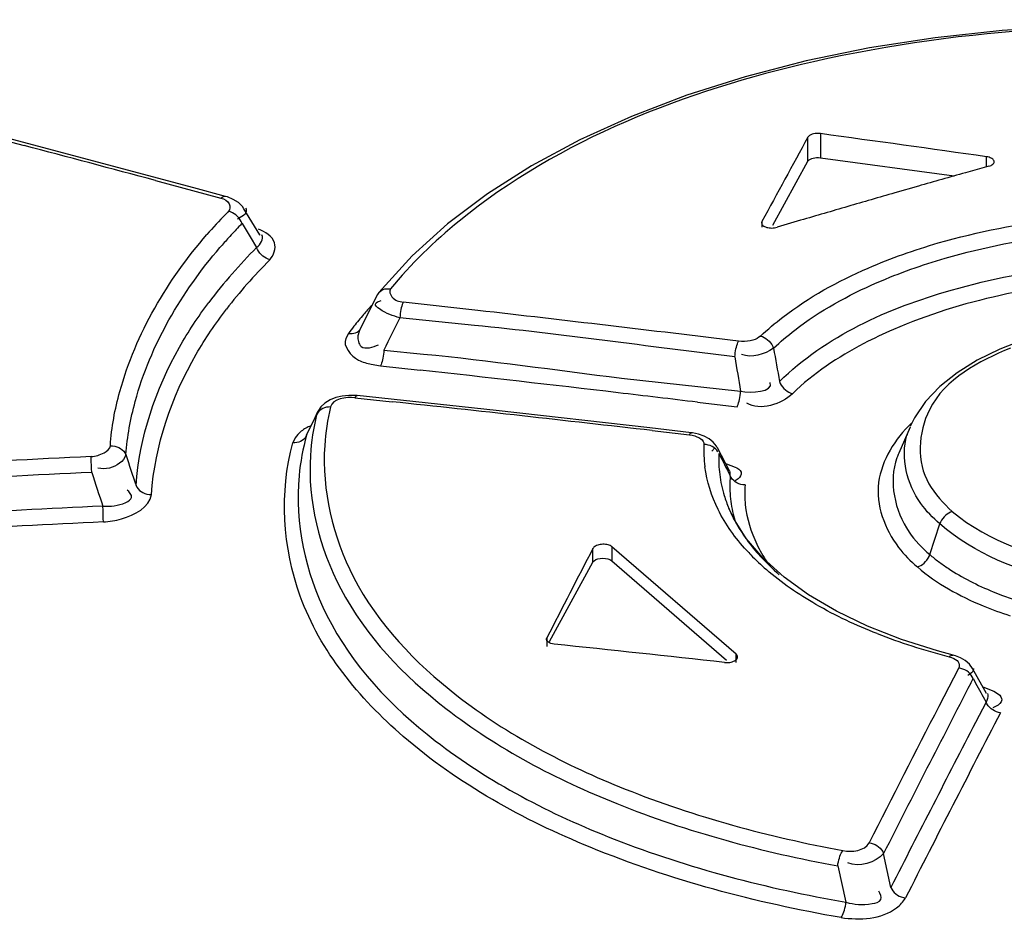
# Model space of a CAD drawing. Header units: inches. Extents: x 0 to 117, y 0 to 83.
# Tile 45 of 60: x 98.681 to 99.056, y 29.467 to 29.811. Entities that reach past the tile are written whole.
import ezdxf

# ---------------------------------------------------------------- set-up
doc = ezdxf.new("R2010")
doc.units = ezdxf.units.IN
doc.header["$LTSCALE"] = 6.4311023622
doc.header["$MEASUREMENT"] = 0
doc.layers.get('0').update_dxf_attribs({"linetype": 'CONTINUOUS'})

msp = doc.modelspace()

# ---------------------------------------------------------------- linework, layer by layer
at = {"color": 7, "linetype": 'CONTINUOUS'}
for p, q in [((98.7471965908, 29.7464969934), (98.646852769, 29.7731963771)), ((98.6575760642, 29.7692285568), (98.682554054, 29.7626234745)), ((98.9810378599, 29.756620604), (98.9810378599, 29.7657782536)), ((98.9858704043, 29.767158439), (98.9858704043, 29.7580007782)), ((99.0491074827, 29.7547740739), (99.0491074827, 29.758357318)), ((98.967766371, 29.7323477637), (98.9810378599, 29.756620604)), ((98.9858737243, 29.758000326), (99.0368507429, 29.7510561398)), ((99.0500410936, 29.7547740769), (99.041076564, 29.7522526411)), ((98.7325214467, 29.7493120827), (98.7575107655, 29.7426057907)), ((99.0231473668, 29.7471593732), (99.0141826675, 29.7445875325)), ((98.7592463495, 29.7432553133), (98.7471965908, 29.7464969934)), ((98.7723197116, 29.7286128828), (98.7662064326, 29.7385475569)), ((98.7648561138, 29.7351740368), (98.7637742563, 29.7346238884)), ((98.7655259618, 29.7329626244), (98.768609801, 29.7278566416)), ((98.9635933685, 29.7336795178), (98.9635933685, 29.7314766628)), ((98.9783240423, 29.7341323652), (98.9693595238, 29.7314766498)), ((98.7723886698, 29.7285010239), (98.7723241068, 29.7286089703)), ((98.768609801, 29.7278566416), (98.7710837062, 29.7237701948)), ((98.8302946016, 29.720622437), (98.8176571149, 29.7065954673)), ((98.816612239, 29.704968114), (98.8102478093, 29.6921022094)), ((98.8553122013, 29.6997904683), (98.8269477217, 29.7029843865)), ((98.8540226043, 29.694119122), (98.8256417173, 29.6970015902)), ((98.8060182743, 29.6910596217), (98.8050012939, 29.689111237)), ((98.8102959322, 29.6921239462), (98.809683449, 29.6901167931)), ((98.8195526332, 29.6847033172), (98.8346695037, 29.6831727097)), ((98.8147669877, 29.6793255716), (98.8182615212, 29.6787252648)), ((98.8182615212, 29.6787252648), (98.8333509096, 29.6770561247)), ((98.910115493, 29.6739742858), (98.940346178, 29.6707033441)), ((98.940346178, 29.6707033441), (98.9554679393, 29.6690182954)), ((98.8085367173, 29.6665060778), (98.8226892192, 29.6650038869)), ((98.8622677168, 29.6616204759), (98.8093865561, 29.667335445)), ((98.9390068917, 29.664830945), (98.9486451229, 29.6636689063)), ((98.7943332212, 29.6611561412), (98.7932093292, 29.6588659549)), ((98.7942848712, 29.6610570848), (98.7937062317, 29.6594745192)), ((98.7939062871, 29.6600435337), (98.7942848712, 29.6610570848)), ((98.920807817, 29.6550193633), (98.8622677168, 29.6616204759)), ((98.9486451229, 29.6636689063), (98.9541045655, 29.6630072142)), ((98.790089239, 29.6522517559), (98.7939056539, 29.6600409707)), ((98.7932093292, 29.6588659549), (98.7903136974, 29.6528935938)), ((98.9367777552, 29.6531684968), (98.920807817, 29.6550193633)), ((98.9217902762, 29.6540123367), (98.9359520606, 29.6523741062)), ((99.0199949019, 29.655377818), (99.0157006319, 29.6453882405)), ((98.78576064, 29.6512277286), (98.7848344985, 29.6493242)), ((98.7903582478, 29.6529863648), (98.7900892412, 29.652251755)), ((98.9455961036, 29.6474177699), (98.9445344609, 29.6461463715)), ((98.9466135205, 29.6474333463), (98.9466704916, 29.6473197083)), ((98.9511646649, 29.6386379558), (98.9466338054, 29.6473960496)), ((98.7082736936, 29.6380785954), (98.7081988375, 29.6396148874)), ((98.950047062, 29.6413526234), (98.953341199, 29.6401305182)), ((98.9544730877, 29.6355714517), (98.9534296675, 29.6348119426)), ((98.950964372, 29.6244270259), (98.9511212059, 29.6240575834)), ((98.9527461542, 29.6206379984), (98.950964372, 29.6244270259)), ((98.9576138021, 29.6128961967), (98.9527461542, 29.6206379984)), ((99.0275222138, 29.6067590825), (99.0313708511, 29.6184441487)), ((98.964049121, 29.6053793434), (98.9576138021, 29.6128961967)), ((98.8991824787, 29.6039303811), (98.8991824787, 29.6090732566)), ((98.9063905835, 29.6097746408), (98.9063905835, 29.6043971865)), ((98.9537496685, 29.56876047), (98.9063905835, 29.6097746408)), ((98.9063905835, 29.6043971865), (98.9500902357, 29.5665521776)), ((98.9719961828, 29.5981857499), (98.964049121, 29.6053793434)), ((98.8826639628, 29.5736149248), (98.8991824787, 29.6039303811)), ((99.0038228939, 29.5795061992), (98.9919939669, 29.5851810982)), ((99.0166964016, 29.5744601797), (99.0038228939, 29.5795061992)), ((98.8816663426, 29.5750718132), (98.8816663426, 29.5717840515)), ((99.0304823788, 29.5700867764), (99.0166964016, 29.5744601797)), ((98.9537496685, 29.5656419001), (98.9537496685, 29.56876047)), ((99.0364728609, 29.5684679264), (99.0304823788, 29.5700867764)), ((99.0385193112, 29.5635482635), (99.0365285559, 29.5597032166)), ((99.0491105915, 29.553840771), (99.0438216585, 29.5633684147)), ((99.0365285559, 29.5597032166), (99.034722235, 29.5562103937)), ((99.0430896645, 29.5577058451), (99.0440116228, 29.5594897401)), ((99.034722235, 29.5562103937), (99.0309254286, 29.5488562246)), ((99.0477293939, 29.5564211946), (99.0518629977, 29.5547170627)), ((99.0478766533, 29.5525188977), (99.0489713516, 29.5505513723)), ((99.0491387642, 29.5537889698), (99.0491133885, 29.5538353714)), ((99.0518629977, 29.5547170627), (99.0536300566, 29.5535985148)), ((99.0489713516, 29.5505513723), (99.0449401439, 29.5427813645)), ((99.0528138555, 29.5489843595), (99.0514922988, 29.5483533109)), ((99.0126970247, 29.4799475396), (99.0099279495, 29.4928796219)), ((98.9924254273, 29.4881178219), (98.9955693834, 29.4743007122))]:
    msp.add_line(p, q, dxfattribs=at)
for points in [[(99.1336678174, 29.80809342), (99.1072492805, 29.8086871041), (99.0809810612, 29.8081586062), (99.0550198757, 29.8065063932), (99.029504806, 29.8037293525), (99.0045964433, 29.7998439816), (98.9804485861, 29.7948747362), (98.9571868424, 29.7888456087), (98.9349609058, 29.7817915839), (98.9139101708, 29.7737573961), (98.89414281, 29.7647840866), (98.8757922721, 29.7549261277), (98.8589790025, 29.7442435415)], [(98.9858704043, 29.767158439), (98.9851835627, 29.767216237), (98.9845233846, 29.7672202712), (98.9838898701, 29.7671705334), (98.9832686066, 29.7670656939), (98.9826740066, 29.7669070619), (98.9821493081, 29.7666986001), (98.9817089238, 29.7664416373), (98.9813384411, 29.7661348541), (98.9810378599, 29.7657782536)], [(99.0519980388, 29.7563183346), (99.0520079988, 29.7564472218), (99.0519779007, 29.7567008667), (99.0518776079, 29.7569512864), (99.0517110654, 29.7571983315), (99.0514874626, 29.7574288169), (99.0512046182, 29.7576413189), (99.0508647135, 29.7578372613), (99.0504834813, 29.7580077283), (99.0500661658, 29.7581497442), (99.0496075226, 29.7582662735), (99.0491075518, 29.7583573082)], [(98.9810378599, 29.756620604), (98.9812877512, 29.7569458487), (98.9816167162, 29.7572322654), (98.982024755, 29.7574798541), (98.9825214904, 29.7576941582), (98.9830972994, 29.7578696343), (98.9837233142, 29.7579896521), (98.9843899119, 29.7580486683), (98.9851067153, 29.7580522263), (98.9858737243, 29.758000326)], [(99.050041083, 29.7547740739), (99.0504780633, 29.7549186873), (99.0508623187, 29.755083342), (99.0511938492, 29.7552680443), (99.0514762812, 29.7554763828), (99.0517059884, 29.7557047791), (99.0518720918, 29.7559424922), (99.0519718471, 29.7561901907), (99.0519980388, 29.7563183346)], [(98.7575107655, 29.7426057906), (98.7579133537, 29.7429297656), (98.7583189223, 29.7431569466), (98.7587155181, 29.7432770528), (98.7590853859, 29.7432866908), (98.7592463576, 29.7432553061)], [(98.7661947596, 29.738566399), (98.7656390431, 29.7393607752), (98.7641387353, 29.7408734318), (98.7622040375, 29.7421272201), (98.7599277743, 29.7430561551), (98.7592637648, 29.7432504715)], [(98.8589790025, 29.7442435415), (98.8437804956, 29.7327887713), (98.8302946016, 29.720622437)], [(98.7655258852, 29.7329626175), (98.7652225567, 29.7336722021), (98.764826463, 29.7343688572), (98.7643472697, 29.7350313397), (98.763808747, 29.7356320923), (98.7632219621, 29.736165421), (98.7625755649, 29.7366395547), (98.7618760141, 29.7370433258), (98.7611538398, 29.7373571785), (98.7604309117, 29.7375743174)], [(98.9634652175, 29.7332868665), (98.9634554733, 29.7331584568), (98.9634854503, 29.7329053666), (98.9635839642, 29.7326533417), (98.9637484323, 29.7324062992), (98.9639711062, 29.7321759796), (98.9642548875, 29.7319629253), (98.9645968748, 29.7317665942), (98.9649806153, 29.7315970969), (98.9654091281, 29.7314557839), (98.9658793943, 29.731341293), (98.9663659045, 29.7312596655), (98.9668681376, 29.7312127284), (98.9673866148, 29.7311986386), (98.9678973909, 29.7312179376), (98.9683924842, 29.7312708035), (98.9688798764, 29.7313570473), (98.9693595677, 29.7314766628)], [(98.9635933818, 29.7336795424), (98.9634914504, 29.7334165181), (98.9634652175, 29.7332868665)], [(98.7761440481, 29.7191294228), (98.7754414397, 29.7193481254), (98.7747368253, 29.7196606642), (98.7740506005, 29.720061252), (98.7734128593, 29.7205305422), (98.7728291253, 29.7210593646), (98.7722873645, 29.7216605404), (98.7718003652, 29.7223307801), (98.7713949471, 29.7230414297), (98.7710834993, 29.723770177)], [(98.8176517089, 29.706589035), (98.8170978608, 29.7058186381), (98.816612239, 29.704968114)], [(98.8176569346, 29.7065956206), (98.8177985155, 29.7067629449), (98.8182557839, 29.7071908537), (98.8187744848, 29.707534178), (98.8193442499, 29.7077930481), (98.8199747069, 29.7079723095), (98.8206601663, 29.7080648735), (98.8213731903, 29.7080642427), (98.8220936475, 29.707972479)], [(98.8269477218, 29.7029843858), (98.8267506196, 29.702553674), (98.8265571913, 29.7020361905), (98.8263727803, 29.7014432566), (98.8262048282, 29.700800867), (98.8260544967, 29.7001187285), (98.8259189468, 29.6993818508), (98.8258014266, 29.6985964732), (98.8257081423, 29.6977953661), (98.8256416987, 29.6970015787)], [(99.0956827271, 29.6958632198), (99.0844817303, 29.6941362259), (99.0737460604, 29.6917350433), (99.0635962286, 29.6886955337), (99.0541694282, 29.6850478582), (99.0455893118, 29.6808142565), (99.0379711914, 29.6760428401), (99.0313988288, 29.6707788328), (99.0259314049, 29.6650321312), (99.0216969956, 29.6588293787), (99.020089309, 29.6555947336)], [(98.8060182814, 29.6910594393), (98.8067298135, 29.6909744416), (98.8074360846, 29.6909777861), (98.8081177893, 29.6910721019), (98.8087472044, 29.6912517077), (98.8093195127, 29.6915105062), (98.8098456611, 29.6918552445), (98.8103139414, 29.6922880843), (98.8105186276, 29.6925333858)], [(98.9532451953, 29.6820631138), (98.9533173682, 29.6828313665), (98.9534152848, 29.6836140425), (98.9535370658, 29.6843900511), (98.9536771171, 29.6851268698), (98.953832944, 29.6858177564), (98.9540081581, 29.6864765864), (98.9542017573, 29.6870905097), (98.9544058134, 29.6876289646), (98.9546142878, 29.6880763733)], [(98.9630388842, 29.6900456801), (98.962436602, 29.6895614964), (98.9617428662, 29.6891391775), (98.9609576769, 29.6887787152), (98.9600703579, 29.6884741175), (98.9590915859, 29.6882313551), (98.9580533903, 29.6880683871), (98.956966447, 29.6879912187), (98.9558200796, 29.6879938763), (98.9546142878, 29.6880763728)], [(98.9630388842, 29.6900456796), (98.9637321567, 29.6898181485), (98.964425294, 29.6894979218), (98.9650984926, 29.6890909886), (98.9657228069, 29.6886166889), (98.9662929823, 29.6880840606), (98.9668205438, 29.6874804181), (98.9672932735, 29.6868090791), (98.9676856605, 29.6860982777), (98.9679860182, 29.6853698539)], [(98.8195523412, 29.6847033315), (98.8194907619, 29.6839420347), (98.8194036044, 29.6831667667), (98.819292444, 29.6823979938), (98.8191623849, 29.6816672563), (98.8190157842, 29.6809811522), (98.8188491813, 29.680326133), (98.818663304, 29.6797144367), (98.8184655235, 29.6791756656), (98.8182615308, 29.6787250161)], [(98.9702735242, 29.6727066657), (98.9705614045, 29.6720121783), (98.970938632, 29.6713277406), (98.9713974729, 29.6706732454), (98.9719163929, 29.6700766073), (98.9724861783, 29.6695423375), (98.9731202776, 29.6690599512), (98.9738143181, 29.6686418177), (98.9745385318, 29.6683113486), (98.9752707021, 29.668078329)], [(98.9541045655, 29.66300721), (98.9543041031, 29.6634347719), (98.9545013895, 29.6639511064), (98.9546909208, 29.6645448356), (98.954864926, 29.6651894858), (98.9550220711, 29.6658751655), (98.9551652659, 29.6666172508), (98.9552911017, 29.6674092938), (98.9553929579, 29.6682175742), (98.9554679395, 29.6690182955)], [(98.8036916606, 29.667174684), (98.8012612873, 29.6665911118), (98.799032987, 29.6656831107), (98.797120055, 29.6644828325), (98.7955751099, 29.663023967), (98.7944222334, 29.6613297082), (98.7942848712, 29.6610570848)], [(98.8093794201, 29.6673360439), (98.808848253, 29.6673855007), (98.8062254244, 29.6674374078), (98.8036916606, 29.667174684)], [(98.8093794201, 29.6673360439), (98.809192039, 29.6673024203), (98.8089765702, 29.6671516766), (98.8087557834, 29.6668832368), (98.8085367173, 29.6665060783)], [(98.7991806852, 29.6630163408), (98.7984280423, 29.6629973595), (98.7976813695, 29.6628925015), (98.7969607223, 29.6627019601), (98.796294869, 29.6624351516), (98.7956888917, 29.6620986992), (98.7951312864, 29.6616845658), (98.7946338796, 29.6611921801), (98.7942215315, 29.6606391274), (98.7939055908, 29.6600409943)], [(98.9359520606, 29.6523741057), (98.9361588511, 29.6527250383), (98.9363678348, 29.6529807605), (98.936573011, 29.653130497), (98.9367687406, 29.6531693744)], [(98.9394091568, 29.6526713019), (98.9370623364, 29.6531331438), (98.9367687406, 29.6531693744)], [(98.7900892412, 29.652251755), (98.7897887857, 29.6516795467), (98.7893954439, 29.6511446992), (98.7889168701, 29.6506625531), (98.7883741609, 29.6502516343), (98.7877765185, 29.6499133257), (98.7871107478, 29.6496418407), (98.7863805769, 29.6494464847), (98.7856146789, 29.6493396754), (98.7848344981, 29.6493242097)], [(98.9359520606, 29.6523741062), (98.9370058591, 29.6522073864), (98.937959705, 29.6519773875), (98.9388135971, 29.6516841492), (98.9395810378, 29.6513239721), (98.9402485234, 29.6509006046), (98.9407755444, 29.6504252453), (98.9411485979, 29.6499016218), (98.9413811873, 29.6493259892), (98.9414733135, 29.6486983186)], [(98.9466704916, 29.6473197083), (98.9462488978, 29.6480698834), (98.9450383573, 29.6495889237), (98.9434549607, 29.6508881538), (98.9415545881, 29.6519248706), (98.9394091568, 29.6526713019)], [(98.715396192, 29.6482588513), (98.7162098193, 29.6482286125), (98.7170281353, 29.6481005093), (98.7178262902, 29.6478747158), (98.7185676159, 29.6475635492), (98.7192451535, 29.6471753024), (98.719873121, 29.6466992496), (98.7204356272, 29.646135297), (98.7209000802, 29.6455071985), (98.7212515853, 29.6448359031)], [(98.946826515, 29.6459319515), (98.9463902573, 29.6465394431), (98.9458591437, 29.6470914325), (98.9452592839, 29.6475653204), (98.9446036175, 29.6479587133), (98.9438803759, 29.6482786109), (98.9430966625, 29.6485153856), (98.9422861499, 29.6486558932), (98.9414733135, 29.6486983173)], [(98.7081988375, 29.6396148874), (98.7081366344, 29.6411207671), (98.7081122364, 29.6418130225), (98.7080919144, 29.6424763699), (98.7080763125, 29.64309851), (98.7080663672, 29.6436495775), (98.7080623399, 29.6441141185)], [(98.9571484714, 29.6333151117), (98.9563536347, 29.6333654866), (98.9555582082, 29.6335104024), (98.9547853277, 29.6337489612), (98.9540688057, 29.6340688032), (98.9534148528, 29.6344620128), (98.9528102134, 29.6349388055), (98.9522693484, 29.6354990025), (98.9518220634, 29.636120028), (98.9514819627, 29.6367822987)], [(98.7251485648, 29.6330392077), (98.7254797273, 29.6324013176), (98.725918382, 29.6317961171), (98.7264552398, 29.6312433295), (98.7270635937, 29.6307675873), (98.7277319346, 29.6303713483), (98.7284770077, 29.6300472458), (98.7292930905, 29.6298079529), (98.7301426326, 29.6296706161), (98.730997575, 29.6296393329)], [(98.7127006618, 29.619205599), (98.712696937, 29.6196506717), (98.7126878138, 29.620180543), (98.7126733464, 29.6207836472), (98.7126543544, 29.6214339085), (98.712631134, 29.6221219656), (98.7126027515, 29.6228628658), (98.7125691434, 29.6236500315), (98.7124916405, 29.625241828)], [(99.0360870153, 29.623169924), (99.0354274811, 29.6229251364), (99.0347665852, 29.6225912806), (99.0341223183, 29.6221727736), (99.033518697, 29.6216843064), (99.0329650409, 29.6211352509), (99.0324598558, 29.6205222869), (99.0320151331, 29.619853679), (99.0316493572, 29.6191542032), (99.0313708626, 29.6184441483)], [(98.9063906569, 29.609774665), (98.9060939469, 29.6099917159), (98.905757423, 29.6101803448), (98.9053810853, 29.6103405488), (98.9049576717, 29.610473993), (98.9044944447, 29.6105790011), (98.904013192, 29.6106505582), (98.9035126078, 29.6106871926), (98.9029939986, 29.6106903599), (98.9024830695, 29.6106594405), (98.9019795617, 29.6105923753), (98.9014837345, 29.6104912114), (98.9010220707, 29.6103614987), (98.9005974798, 29.610202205), (98.9002070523, 29.6100143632), (98.8998685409, 29.6098066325), (98.8995878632, 29.6095819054), (98.8993591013, 29.6093373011), (98.8991822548, 29.6090728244)], [(98.8991824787, 29.6039303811), (98.8996832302, 29.6044405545), (98.9003034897, 29.6048390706), (98.9010432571, 29.6051259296), (98.9019618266, 29.6053050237), (98.902999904, 29.6053724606), (98.9039796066, 29.6053165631), (98.9048416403, 29.6051334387), (98.9056452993, 29.6048269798), (98.9063905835, 29.6043971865)], [(99.0228205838, 29.602037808), (99.0234874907, 29.6022877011), (99.0241507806, 29.6026259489), (99.0247922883, 29.6030460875), (99.0253857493, 29.6035290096), (99.0259265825, 29.6040662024), (99.0264252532, 29.6046699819), (99.026870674, 29.6053369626), (99.0272398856, 29.6060401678), (99.0275224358, 29.6067590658)], [(98.9919939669, 29.5851810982), (98.9813476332, 29.591427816), (98.9719961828, 29.5981857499)], [(98.8815278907, 29.5745264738), (98.8815443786, 29.5747147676), (98.8816663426, 29.5750718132)], [(98.8844266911, 29.5726544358), (98.883783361, 29.572753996), (98.8831910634, 29.5729124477), (98.8826677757, 29.5731245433), (98.8822293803, 29.5733835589), (98.8818891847, 29.5736814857), (98.8816575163, 29.5740092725), (98.8815414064, 29.5743571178), (98.8815278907, 29.5745264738)], [(98.9493010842, 29.5656419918), (98.9498219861, 29.5656051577), (98.9503338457, 29.5656021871), (98.9508366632, 29.5656330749), (98.9513382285, 29.565699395), (98.9518307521, 29.5657995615), (98.9522908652, 29.5659288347), (98.952717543, 29.5660886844), (98.9531118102, 29.5662776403), (98.9534533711, 29.566486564), (98.9537395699, 29.5667169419), (98.9539730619, 29.5669672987), (98.9541415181, 29.5672240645), (98.9542412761, 29.5674868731), (98.9542668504, 29.5676214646)], [(98.9542668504, 29.5676214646), (98.9542759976, 29.5677561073), (98.9542443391, 29.5680193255), (98.9541458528, 29.568272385), (98.953980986, 29.5685194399), (98.9537497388, 29.5687604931)], [(99.0348670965, 29.5678195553), (99.035247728, 29.5681381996), (99.0356301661, 29.5683611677), (99.0360033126, 29.5684785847), (99.0363508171, 29.5684872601), (99.0364718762, 29.56846407)], [(99.034867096, 29.567819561), (99.0358016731, 29.5675299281), (99.0366135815, 29.5671895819), (99.0373028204, 29.5667985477), (99.0378820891, 29.5663509), (99.0383386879, 29.5658525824), (99.0386345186, 29.5653214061), (99.0387568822, 29.5647632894), (99.0387184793, 29.5641722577), (99.0385193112, 29.5635482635)], [(99.0410432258, 29.5664214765), (99.0392482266, 29.567470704), (99.0372640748, 29.5682404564), (99.0364729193, 29.5684638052)], [(99.0440114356, 29.5594897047), (99.0436965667, 29.5601547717), (99.0432827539, 29.5607995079), (99.0427785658, 29.5614044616), (99.0422080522, 29.561943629), (99.04158151, 29.5624134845), (99.0408838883, 29.5628230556), (99.0401201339, 29.5631601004), (99.0393236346, 29.5634042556), (99.0385193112, 29.5635482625)], [(99.0438320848, 29.5633474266), (99.0425923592, 29.565060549), (99.0410432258, 29.5664214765)], [(99.0544521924, 29.5464862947), (99.0536850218, 29.5466227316), (99.0529171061, 29.5468532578), (99.0521706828, 29.5471744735), (99.0514783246, 29.5475705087), (99.0508459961, 29.5480328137), (99.0502608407, 29.5485728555), (99.0497367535, 29.5491888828), (99.0493025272, 29.5498553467), (99.0489713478, 29.5505513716)], [(99.0043557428, 29.496921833), (99.0051310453, 29.496793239), (99.0059090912, 29.4965693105), (99.0066669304, 29.4962532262), (99.007370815, 29.4958609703), (99.0080144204, 29.4954012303), (99.0086109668, 29.4948622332), (99.0091459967, 29.494245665), (99.0095895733, 29.4935776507), (99.0099279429, 29.4928796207)], [(98.9924254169, 29.4881178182), (98.9925299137, 29.4888797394), (98.9926726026, 29.4896511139), (98.9928504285, 29.4904112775), (98.9930557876, 29.4911304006), (98.9932841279, 29.4918012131), (98.9935380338, 29.4924343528), (98.9938152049, 29.4930186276), (98.9941054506, 29.4935288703), (98.9944008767, 29.4939531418)], [(99.0126968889, 29.4799473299), (99.0130170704, 29.4792814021), (99.0134378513, 29.478635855), (99.0139504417, 29.4780305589), (99.0145300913, 29.477492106), (99.0151661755, 29.4770240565), (99.0158740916, 29.476617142), (99.0166485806, 29.4762838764), (99.0174551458, 29.4760449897), (99.0182680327, 29.4759077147)], [(98.9936966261, 29.4684491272), (98.99398458, 29.4688760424), (98.9942652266, 29.4693888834), (98.9945310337, 29.4699755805), (98.9947717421, 29.4706110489), (98.9949858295, 29.471284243), (98.9951775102, 29.4720054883), (98.9953430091, 29.4727670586), (98.9954745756, 29.4735390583), (98.9955694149, 29.4743007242)]]:
    msp.add_lwpolyline(points, dxfattribs=at)
for centre, radius, start, end in [((93.2666534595, 9.3323482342), 21.135943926, 75.0126758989, 75.1528527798), ((100.5019468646, 24.5756290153), 5.3788078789, 105.7593443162, 105.9578852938), ((100.5086264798, 24.5523458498), 5.4030302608, 106.0570072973, 106.2549554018), ((100.5131563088, 24.5368097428), 5.4192132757, 106.2549554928, 106.452508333), ((98.8804261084, 29.6170906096), 0.170044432, 135.448570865, 138.9615046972), ((98.8816126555, 29.6159374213), 0.171699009, 134.8926016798, 135.4521197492), ((98.9165626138, 29.586316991), 0.2105160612, 135.8450909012, 136.3147464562), ((98.9127567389, 29.589928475), 0.2052694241, 136.3099797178, 137.9180357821), ((98.9072269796, 29.5949269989), 0.1978153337, 137.9191458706, 139.3607963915), ((98.9147144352, 29.5798442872), 0.2033333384, 134.9411800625, 138.7944404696), ((98.9208061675, 29.5750179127), 0.2041941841, 135.10924113, 138.6986486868), ((98.9004487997, 29.59230553), 0.1843915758, 138.7874686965, 143.1831093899), ((98.9064347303, 29.587635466), 0.1850698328, 138.6966337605, 142.5110021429), ((98.9297671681, 29.5965193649), 0.1557317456, 139.2139000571, 141.3545535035), ((98.9362938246, 29.5909059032), 0.1643403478, 137.6212043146, 139.2185023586), ((97.4806600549, 17.6199087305), 12.1578456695, 83.0366270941, 83.5078501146), ((101.0575179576, 28.5843051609), 2.4938654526, 153.5015629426, 153.8168481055), ((98.9239290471, 29.6012102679), 0.1482425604, 141.3614377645, 142.6921858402), ((101.6176320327, 30.1569138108), 2.6912744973, 190.0909968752, 190.3649404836), ((101.6498337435, 30.1348386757), 2.7343364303, 189.5314427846, 189.808725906), ((97.4959993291, 17.6564536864), 12.0947671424, 83.291845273, 83.6516672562), ((97.492960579, 17.6304786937), 12.120919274, 83.1481963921, 83.291922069), ((97.5388584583, 17.6375919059), 12.0957372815, 83.4348932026, 83.9072006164), ((98.8909267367, 29.641941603), 0.0941354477, 167.0631645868, 176.0918110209), ((98.8835791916, 29.6386486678), 0.09218988, 166.5824352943, 176.3206197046), ((99.0477936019, 29.6433702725), 0.0302845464, 156.6619575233, 163.1226338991), ((98.8819658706, 29.6274043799), 0.0951768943, 164.8667993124, 174.3223824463), ((98.9902861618, 29.646562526), 0.0488594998, 177.4990578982, 187.4352011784), ((99.1130975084, 21.1662474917), 8.4875365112, 92.7352604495, 93.6155319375), ((102.7527286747, 30.9700964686), 4.2437156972, 198.1971570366, 198.3648936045), ((98.9924334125, 29.6430174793), 0.0453324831, 177.1287068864, 187.3348762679), ((100.7414795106, 30.5519902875), 2.0103950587, 206.8082725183, 207.0802215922), ((99.045361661, 29.63255207), 0.0323157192, 156.5936818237, 159.89687803), ((99.1111195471, 21.1601397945), 8.4875044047, 92.720474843, 93.6002753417), ((102.690328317, 30.9394010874), 4.1892957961, 198.0972235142, 198.282023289), ((98.994851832, 29.6433550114), 0.0477742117, 187.3660754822, 197.2079361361), ((98.9951346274, 29.6328825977), 0.0438244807, 174.8940122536, 185.0634341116), ((98.9977717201, 29.630019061), 0.0407567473, 175.3613235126, 186.0790890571), ((98.9984502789, 29.6444350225), 0.0515311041, 197.1713569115, 202.846031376), ((98.9966720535, 29.6330467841), 0.0453704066, 185.098610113, 195.1068472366), ((99.1218443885, 21.1807458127), 8.4544119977, 92.775279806, 93.6148657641), ((99.0016706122, 29.6457854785), 0.0550232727, 203.2580896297, 206.7694660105), ((99.0038855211, 29.6468919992), 0.0574991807, 206.7598317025, 208.6312074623), ((98.9987760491, 29.633568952), 0.0475377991, 195.0535496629, 197.233123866), ((99.1201056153, 21.1682922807), 8.4607277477, 92.7600006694, 93.5984503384), ((99.0201387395, 29.665457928), 0.0845875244, 222.4802073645, 224.0099924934), ((99.0263549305, 29.6715968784), 0.093323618, 224.069139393, 229.1008902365), ((99.1000252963, 29.7138733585), 0.1369733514, 247.5862861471, 252.1965962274), ((99.0894521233, 29.7862343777), 0.2250622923, 248.6404794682, 252.1998727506), ((99.1004602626, 29.8203379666), 0.2608984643, 252.1876215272, 255.438880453), ((102.1184296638, 31.259564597), 3.5131610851, 208.9414760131, 209.0714683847), ((107.0725702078, 25.4093473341), 9.0377782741, 152.6772714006, 153.1388946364), ((107.0894021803, 25.3933678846), 9.0668148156, 152.7213479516, 153.089992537), ((106.9954747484, 25.4307239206), 8.9442349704, 152.6026886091, 153.1107635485), ((106.9993135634, 25.4213123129), 8.9587143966, 152.6095760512, 153.0612536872)]:
    msp.add_arc(centre, radius, start, end, dxfattribs=at)
for centre, major_axis, ratio, start_param, end_param in [((98.9820751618, 24.9798170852), (1.3545395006, 6.0731105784), 0.2536828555, 0.7217113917, 0.7302150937), ((98.9820751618, 24.9798170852), (7.505807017, -1.6698865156), 0.6134372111, 7.9807718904, 7.9891197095), ((98.9829856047, 24.9790286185), (1.3517321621, 6.0757666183), 0.252930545, 0.7623908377, 0.7709580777), ((99.2597222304, 24.7393676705), (7.5103988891, -1.6751106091), 0.6129355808, 1.7476251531, 1.756192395)]:
    msp.add_ellipse(centre, major_axis=major_axis, ratio=ratio, start_param=start_param, end_param=end_param, dxfattribs=at)
for points, knots in [([(99.1602965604, 29.8056051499), (99.1013637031, 29.8105889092), (98.9919327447, 29.8055361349), (98.8864889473, 29.765020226), (98.8482458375, 29.7338689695)], [0, 0, 0, 0, 0.5452594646, 1, 1, 1, 1]), ([(98.7575107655, 29.7426057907), (98.7587314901, 29.7422449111), (98.7610151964, 29.7411311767), (98.7610582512, 29.7382731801), (98.7604309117, 29.7375743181)], [0, 0, 0, 0, 0.5754542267, 1, 1, 1, 1]), ([(98.7668565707, 29.7387990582), (98.767178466, 29.7383286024), (98.7672652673, 29.7364836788), (98.7656952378, 29.7356470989), (98.7648561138, 29.7351740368)], [0, 0, 0, 0, 0.3717672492, 1, 1, 1, 1]), ([(99.0040241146, 29.7159652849), (99.0127028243, 29.7197294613), (99.0515442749, 29.7333226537), (99.093283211, 29.7375011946), (99.1248697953, 29.7367619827)], [0, 0, 0, 0, 0.2304187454, 1, 1, 1, 1]), ([(98.715396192, 29.6482588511), (98.7157853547, 29.6552339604), (98.7213882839, 29.684702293), (98.7371946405, 29.7115329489), (98.7521669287, 29.7287359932)], [0, 0, 0, 0, 0.2344912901, 1, 1, 1, 1]), ([(98.7710834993, 29.723770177), (98.7718485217, 29.7243732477), (98.7731064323, 29.7257181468), (98.7734526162, 29.7277964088), (98.7730713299, 29.7285441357)], [0, 0, 0, 0, 0.5371696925, 1, 1, 1, 1]), ([(98.776144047, 29.7191294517), (98.7776503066, 29.7207679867), (98.7795284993, 29.7267257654), (98.774246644, 29.7298162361), (98.7717511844, 29.7308179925)], [0, 0, 0, 0, 0.4528608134, 1, 1, 1, 1]), ([(99.0074792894, 29.7104216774), (99.0158868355, 29.7140787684), (99.0535400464, 29.7272870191), (99.0940318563, 29.7314398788), (99.1246658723, 29.7305960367)], [0, 0, 0, 0, 0.2302822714, 1, 1, 1, 1]), ([(98.7212516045, 29.6448359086), (98.7218357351, 29.6516647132), (98.7269774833, 29.6805332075), (98.7425801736, 29.706820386), (98.7571195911, 29.7237628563)], [0, 0, 0, 0, 0.2348816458, 1, 1, 1, 1]), ([(98.9702738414, 29.6727070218), (98.9878316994, 29.690095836), (99.0411527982, 29.7137508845), (99.0968648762, 29.7192222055), (99.1277164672, 29.7181545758)], [0, 0, 0, 0, 0.4445970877, 1, 1, 1, 1]), ([(98.9630388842, 29.6900456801), (98.9657428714, 29.692578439), (98.9781645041, 29.7030291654), (98.9925513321, 29.7109892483), (99.0040241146, 29.7159652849)], [0, 0, 0, 0, 0.2285526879, 1, 1, 1, 1]), ([(98.9679896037, 29.6853701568), (98.9705740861, 29.6878312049), (98.9825188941, 29.697959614), (98.9964146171, 29.705608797), (99.0074792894, 29.7104216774)], [0, 0, 0, 0, 0.2282583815, 1, 1, 1, 1]), ([(99.1274072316, 29.7119966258), (99.1171644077, 29.712355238), (99.0785589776, 29.7116232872), (99.0396980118, 29.7037836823), (99.0136340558, 29.6925368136)], [0, 0, 0, 0, 0.2652726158, 1, 1, 1, 1]), ([(98.8220936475, 29.7079724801), (98.8214549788, 29.7071743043), (98.8226861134, 29.7038301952), (98.8253812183, 29.7031584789), (98.8269477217, 29.7029843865)], [0, 0, 0, 0, 0.3934140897, 1, 1, 1, 1]), ([(98.7251487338, 29.6330392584), (98.7264100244, 29.6514464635), (98.7348502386, 29.6764072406), (98.7487872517, 29.6973912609), (98.7528332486, 29.7028039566)], [0, 0, 0, 0, 0.7319212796, 1, 1, 1, 1]), ([(98.8256416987, 29.6970015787), (98.8229187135, 29.6977928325), (98.8200397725, 29.6985036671), (98.8153046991, 29.7023842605), (98.8177156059, 29.7033630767), (98.8185616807, 29.7035243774)], [0, 0, 0, 0, 0.6318326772, 0.8080821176, 1, 1, 1, 1]), ([(98.7309975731, 29.6296393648), (98.7323177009, 29.6483117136), (98.7410105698, 29.6736568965), (98.7554028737, 29.6948088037), (98.7595873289, 29.7002706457)], [0, 0, 0, 0, 0.7312245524, 1, 1, 1, 1]), ([(99.0136340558, 29.6925368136), (99.0098144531, 29.6908886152), (98.9960839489, 29.6843915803), (98.9831274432, 29.6758477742), (98.9752707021, 29.6680783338)], [0, 0, 0, 0, 0.2735141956, 1, 1, 1, 1]), ([(98.8050012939, 29.689111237), (98.8038864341, 29.6861198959), (98.8084849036, 29.6805775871), (98.813099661, 29.6796906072), (98.8147669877, 29.6793255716)], [0, 0, 0, 0, 0.6516098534, 1, 1, 1, 1]), ([(98.809683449, 29.6901167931), (98.809456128, 29.68873746), (98.8106083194, 29.6841016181), (98.8154997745, 29.6858469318), (98.8175221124, 29.6867514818)], [0, 0, 0, 0, 0.3868814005, 1, 1, 1, 1]), ([(99.0582140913, 29.6854287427), (99.0462934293, 29.6804322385), (99.023886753, 29.6690523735), (99.0224062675, 29.6418716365), (99.0271710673, 29.6337823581)], [0, 0, 0, 0, 0.5792600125, 1, 1, 1, 1]), ([(98.7916915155, 29.6558432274), (98.7904148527, 29.6552932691), (98.7881624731, 29.6540646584), (98.7863810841, 29.6521879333), (98.78576064, 29.6512277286)], [0, 0, 0, 0, 0.5487237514, 1, 1, 1, 1]), ([(99.0360870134, 29.6231699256), (99.0501683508, 29.6114762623), (99.0904967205, 29.5980837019), (99.1415243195, 29.5986313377), (99.181003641, 29.6092710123), (99.2030611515, 29.6212949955), (99.2172598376, 29.6373146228), (99.2174301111, 29.6505390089), (99.2155715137, 29.6557481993)], [0, 0, 0, 0, 0.2583103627, 0.5698828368, 0.7125406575, 0.8305988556, 0.9219464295, 1, 1, 1, 1]), ([(98.9936966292, 29.4684490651), (98.961120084, 29.474098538), (98.9019336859, 29.4897028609), (98.8284295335, 29.5298880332), (98.7823703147, 29.5855724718), (98.7797671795, 29.6304881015), (98.7848344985, 29.6493242)], [0, 0, 0, 0, 0.3232980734, 0.593287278, 0.8092662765, 1, 1, 1, 1]), ([(99.0313708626, 29.6184441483), (99.0286669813, 29.6207863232), (99.0199380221, 29.6295016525), (99.0162651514, 29.6437394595), (99.0188134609, 29.652162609)], [0, 0, 0, 0, 0.2890140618, 1, 1, 1, 1]), ([(98.7080623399, 29.6441141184), (98.7097621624, 29.6441948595), (98.7124514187, 29.6450125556), (98.7152919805, 29.647052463), (98.715396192, 29.6482588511)], [0, 0, 0, 0, 0.5842640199, 1, 1, 1, 1]), ([(98.7970101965, 29.6483576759), (98.795857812, 29.6312730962), (98.8050434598, 29.5929808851), (98.8489447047, 29.5472866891), (98.9144080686, 29.5130839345), (98.9661628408, 29.4992434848), (98.9944008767, 29.4939531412)], [0, 0, 0, 0, 0.1897277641, 0.4105847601, 0.6816782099, 1, 1, 1, 1]), ([(98.7212515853, 29.6448359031), (98.7206155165, 29.6422204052), (98.7161519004, 29.6393691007), (98.7120391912, 29.6394296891), (98.7105897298, 29.6396360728)], [0, 0, 0, 0, 0.6477027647, 1, 1, 1, 1]), ([(98.7915793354, 29.6445647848), (98.7904781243, 29.6272263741), (98.8002048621, 29.588431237), (98.8448386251, 29.542226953), (98.9112576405, 29.5074656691), (98.9637680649, 29.4934139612), (98.9924254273, 29.4881178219)], [0, 0, 0, 0, 0.189677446, 0.410823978, 0.6818286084, 1, 1, 1, 1]), ([(99.01501476, 29.6436593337), (99.011733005, 29.6346855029), (99.0150991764, 29.6188268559), (99.0245830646, 29.6093202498), (99.0275223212, 29.6067590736)], [0, 0, 0, 0, 0.7102221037, 1, 1, 1, 1]), ([(99.0516713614, 29.5925887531), (99.0706187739, 29.5848288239), (99.1127526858, 29.5781314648), (99.1641733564, 29.5833609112), (99.199393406, 29.5977326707), (99.2224802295, 29.6127770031), (99.2288964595, 29.6347944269), (99.2245990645, 29.644743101)], [0, 0, 0, 0, 0.2962598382, 0.6039450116, 0.735715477, 0.8431927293, 1, 1, 1, 1]), ([(98.9514819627, 29.6367822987), (98.9515320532, 29.6370763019), (98.9515548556, 29.6377134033), (98.951429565, 29.6383383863), (98.9513258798, 29.6386541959)], [0, 0, 0, 0, 0.4729200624, 1, 1, 1, 1]), ([(98.953341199, 29.6401305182), (98.954245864, 29.6396786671), (98.95646913, 29.6384559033), (98.9551809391, 29.6361730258), (98.9544730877, 29.6355714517)], [0, 0, 0, 0, 0.5212049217, 1, 1, 1, 1]), ([(98.7872558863, 29.6368203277), (98.7854822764, 29.6188167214), (98.7944689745, 29.5780323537), (98.840839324, 29.5295319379), (98.9104534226, 29.4937407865), (98.9654983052, 29.4795394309), (98.9955694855, 29.4743007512)], [0, 0, 0, 0, 0.189304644, 0.4095038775, 0.680591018, 1, 1, 1, 1]), ([(98.7124916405, 29.625241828), (98.7154521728, 29.6251650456), (98.7190847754, 29.6252068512), (98.7244921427, 29.6284283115), (98.7225976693, 29.6306783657), (98.721725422, 29.631326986)], [0, 0, 0, 0, 0.5900253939, 0.7834410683, 1, 1, 1, 1]), ([(99.0080078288, 29.6342425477), (99.0068778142, 29.6256928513), (99.0116772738, 29.6127765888), (99.0202060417, 29.6043024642), (99.0228205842, 29.6020377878)], [0, 0, 0, 0, 0.7137319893, 1, 1, 1, 1]), ([(98.7127006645, 29.6192055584), (98.7150385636, 29.6193530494), (98.7218710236, 29.6203576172), (98.7303005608, 29.6247994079), (98.7309975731, 29.6296393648)], [0, 0, 0, 0, 0.3238946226, 1, 1, 1, 1]), ([(99.2186189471, 29.6303440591), (99.2118885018, 29.6187349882), (99.1821752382, 29.6008004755), (99.1180872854, 29.5889806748), (99.0577065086, 29.5957843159), (99.0313708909, 29.6184441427)], [0, 0, 0, 0, 0.2014364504, 0.4784720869, 1, 1, 1, 1]), ([(98.9616197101, 29.6106921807), (98.9621740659, 29.6095427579), (98.9633835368, 29.6072558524), (98.9647473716, 29.6050579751), (98.9654722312, 29.6039686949)], [0, 0, 0, 0, 0.493752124, 1, 1, 1, 1]), ([(99.0275224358, 29.6067590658), (99.0285946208, 29.6058361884), (99.0308553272, 29.6040258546), (99.03322451, 29.6023609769), (99.0344579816, 29.6015446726)], [0, 0, 0, 0, 0.488863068, 1, 1, 1, 1]), ([(99.0442072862, 29.5634144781), (99.0442384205, 29.5629525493), (99.0436416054, 29.5617295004), (99.0426043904, 29.5610342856), (99.0419484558, 29.5606253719)], [0, 0, 0, 0, 0.374597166, 1, 1, 1, 1]), ([(99.0489713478, 29.5505513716), (99.0492830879, 29.5510164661), (99.0497615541, 29.5520601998), (99.0497770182, 29.5532478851), (99.0496064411, 29.5537874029)], [0, 0, 0, 0, 0.4973640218, 1, 1, 1, 1]), ([(99.0536300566, 29.5535985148), (99.054311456, 29.5530578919), (99.0558901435, 29.5510774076), (99.0537543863, 29.5495011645), (99.0528138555, 29.5489843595)], [0, 0, 0, 0, 0.4476703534, 1, 1, 1, 1]), ([(98.9955694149, 29.4743007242), (98.9987615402, 29.4733834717), (99.0028365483, 29.4730799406), (99.0096911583, 29.4745699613), (99.0087540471, 29.4776331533), (99.008049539, 29.4784706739)], [0, 0, 0, 0, 0.5907712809, 0.805330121, 1, 1, 1, 1]), ([(98.9936966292, 29.4684490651), (99.0007728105, 29.4673963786), (99.0110958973, 29.4678606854), (99.0174036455, 29.4744478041), (99.0182680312, 29.4759077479)], [0, 0, 0, 0, 0.8083040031, 1, 1, 1, 1])]:
    msp.add_open_spline(points, degree=3, knots=knots, dxfattribs=at)
for points in [[(98.8482458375, 29.7338689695), (98.8387339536, 29.7261209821), (98.8298306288, 29.7174933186), (98.8220936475, 29.7079724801)], [(98.9532451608, 29.682063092), (98.9201746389, 29.6861118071), (98.8871682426, 29.6907400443), (98.8540226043, 29.694119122)], [(98.8346695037, 29.6831727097), (98.859889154, 29.6807590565), (98.8849709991, 29.6770744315), (98.910115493, 29.6739742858)], [(98.9679860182, 29.6853698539), (98.9645453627, 29.6830600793), (98.9596734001, 29.6815277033), (98.9557879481, 29.6829686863)], [(98.9554679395, 29.6690182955), (98.9593018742, 29.6682290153), (98.968158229, 29.6686301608), (98.9667483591, 29.6722817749)], [(98.9752707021, 29.6680783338), (98.9709825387, 29.6639717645), (98.9628188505, 29.6613128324), (98.9578187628, 29.66451461)], [(98.8085367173, 29.6665060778), (98.8052266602, 29.6668565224), (98.7999535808, 29.66625392), (98.7991806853, 29.6630163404)], [(99.0205288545, 29.6568734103), (99.0143563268, 29.6508546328), (99.0091374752, 29.6427894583), (99.0080078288, 29.6342425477)], [(98.9468581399, 29.6239330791), (98.9443331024, 29.629029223), (98.9425729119, 29.6346002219), (98.9418374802, 29.6402398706)], [(99.0271710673, 29.6337823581), (99.0295159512, 29.6298014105), (99.0326509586, 29.6262586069), (99.0360870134, 29.6231699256)], [(98.9577545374, 29.6083329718), (98.9534713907, 29.6130113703), (98.9496742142, 29.6182495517), (98.9468581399, 29.6239330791)], [(98.9572441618, 29.625702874), (98.9577930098, 29.6205200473), (98.9593556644, 29.6153865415), (98.9616197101, 29.6106921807)], [(98.9534172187, 29.6193401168), (98.9560057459, 29.6145974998), (98.9592666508, 29.6101926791), (98.9629030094, 29.6061964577)], [(98.9629030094, 29.6061964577), (98.9651824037, 29.6036914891), (98.967624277, 29.601328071), (98.9701790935, 29.5991046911)], [(98.9841585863, 29.5877392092), (98.9774853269, 29.591597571), (98.9710742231, 29.5960036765), (98.9652532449, 29.6010569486)], [(99.0228205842, 29.6020377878), (99.0301356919, 29.5957040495), (99.0388580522, 29.5909484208), (99.0477985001, 29.5872476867)], [(99.0344579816, 29.6015446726), (99.039851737, 29.5979751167), (99.0456859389, 29.5950400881), (99.0516713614, 29.5925887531)], [(99.0074801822, 29.576630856), (98.9994636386, 29.5797738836), (98.9916129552, 29.5834292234), (98.9841585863, 29.5877392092)], [(98.9944008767, 29.4939531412), (98.9978063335, 29.4933261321), (99.0027910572, 29.4938328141), (99.0043557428, 29.4969218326)], [(99.0099279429, 29.4928796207), (99.0068189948, 29.4893604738), (99.0005551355, 29.4873088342), (98.9963028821, 29.489300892)]]:
    msp.add_open_spline(points, degree=3, dxfattribs=at)

doc.saveas('drawing.dxf')
